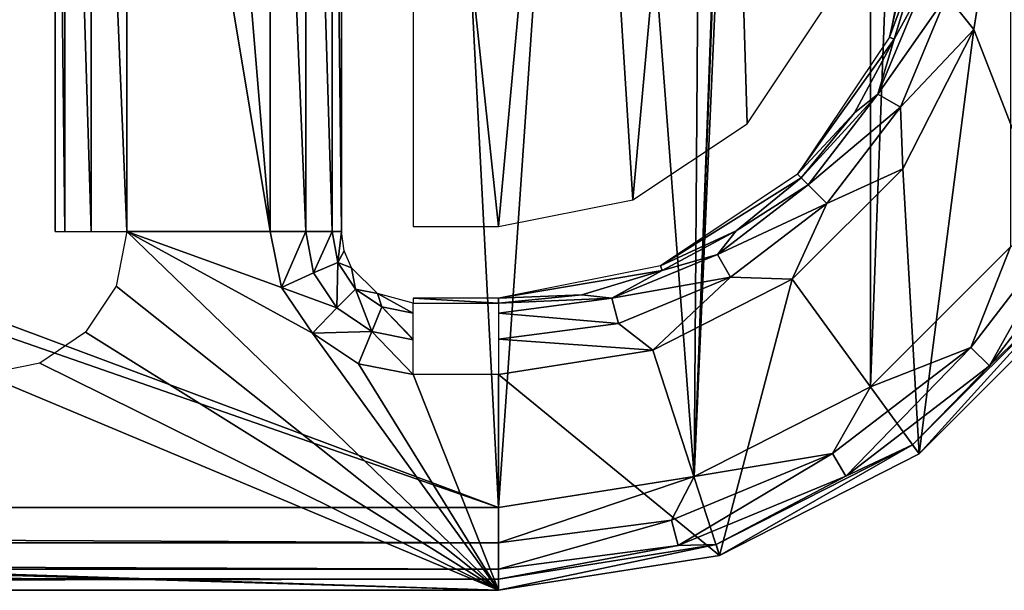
# Model space of a CAD drawing. Header units: millimetres. Extents: x -75 to 75, y -5 to 37.
# Tile 103 of 161: x 21.65 to 28.53, y -5 to -1.01. Entities that reach past the tile are written whole.
import ezdxf

# ---------------------------------------------------------------- set-up
doc = ezdxf.new("R2010")
doc.units = ezdxf.units.MM
doc.header["$LTSCALE"] = 81.481481
for name, color, linetype in [('352', 7, 'CONTINUOUS'), ('353', 7, 'CONTINUOUS'), ('359', 7, 'CONTINUOUS'), ('360', 7, 'CONTINUOUS'), ('369', 7, 'CONTINUOUS'), ('373', 7, 'CONTINUOUS'), ('374', 7, 'CONTINUOUS'), ('409', 7, 'CONTINUOUS'), ('410', 7, 'CONTINUOUS'), ('453', 7, 'CONTINUOUS'), ('454', 7, 'CONTINUOUS'), ('496', 7, 'CONTINUOUS'), ('497', 7, 'CONTINUOUS'), ('498', 7, 'CONTINUOUS'), ('515', 7, 'CONTINUOUS')]:
    doc.layers.add(name, color=color, linetype=linetype)

msp = doc.modelspace()

# ---------------------------------------------------------------- linework, layer by layer
at = {"layer": '352', "color": 251, "linetype": 'Continuous', "true_color": 0x464b4f}
for points in [[(29.0451, -2.9389, 165.5), (29.0451, 22.9389, 165.5), (28.491, 20, 165.5), (29.0451, -2.9389, 165.5)], [(28.491, 14.2817, 165.5), (29.0451, -2.9389, 165.5), (28.491, 20, 165.5), (28.491, 14.2817, 165.5)], [(29.0451, -2.9389, 165.5), (28.491, 14.2817, 165.5), (28.491, 5.7183, 165.5), (29.0451, -2.9389, 165.5)], [(23.4039, -2.4909, 165.5), (22.7122, 5.8088, 165.5), (22.4039, 3.5418, 165.5), (23.4039, -2.4909, 165.5)], [(23.4039, 3.5418, 165.5), (22.7122, 5.8088, 165.5), (23.4039, -2.4909, 165.5), (23.4039, 3.5418, 165.5)], [(28.491, 0, 165.5), (29.0451, -2.9389, 165.5), (28.491, 5.7183, 165.5), (28.491, 0, 165.5)], [(22.4039, -2.4909, 165.5), (23.4039, -2.4909, 165.5), (22.4039, 3.5418, 165.5), (22.4039, -2.4909, 165.5)], [(28.3202, -1.0786, 165.5), (29.0451, -2.9389, 165.5), (28.491, 0, 165.5), (28.3202, -1.0786, 165.5)], [(27.8244, -2.0519, 165.5), (27.9389, -4.0451, 165.5), (28.3202, -1.0786, 165.5), (27.8244, -2.0519, 165.5)], [(27.9389, -4.0451, 165.5), (29.0451, -2.9389, 165.5), (28.3202, -1.0786, 165.5), (27.9389, -4.0451, 165.5)], [(27.0519, -2.8244, 165.5), (27.9389, -4.0451, 165.5), (27.8244, -2.0519, 165.5), (27.0519, -2.8244, 165.5)], [(22.3285, -2.8719, 165.5), (25, -5, 165.5), (22.4039, -2.4909, 165.5), (22.3285, -2.8719, 165.5)], [(23.4833, -2.8815, 165.5), (23.4039, -2.4909, 165.5), (22.4039, -2.4909, 165.5), (23.4833, -2.8815, 165.5)], [(23.7005, -3.2017, 165.5), (23.4833, -2.8815, 165.5), (22.4039, -2.4909, 165.5), (23.7005, -3.2017, 165.5)], [(25, -5, 165.5), (23.7005, -3.2017, 165.5), (22.4039, -2.4909, 165.5), (25, -5, 165.5)], [(22.1149, -3.1942, 165.5), (25, -5, 165.5), (22.3285, -2.8719, 165.5), (22.1149, -3.1942, 165.5)], [(26.0786, -3.3202, 165.5), (26.5451, -4.7553, 165.5), (27.0519, -2.8244, 165.5), (26.0786, -3.3202, 165.5)], [(26.5451, -4.7553, 165.5), (27.9389, -4.0451, 165.5), (27.0519, -2.8244, 165.5), (26.5451, -4.7553, 165.5)], [(21.7949, -3.4114, 165.5), (25, -5, 165.5), (22.1149, -3.1942, 165.5), (21.7949, -3.4114, 165.5)], [(23.7005, -3.2017, 165.5), (25, -5, 165.5), (24.0227, -3.4155, 165.5), (23.7005, -3.2017, 165.5)], [(25, -3.491, 165.5), (26.5451, -4.7553, 165.5), (26.0786, -3.3202, 165.5), (25, -3.491, 165.5)], [(-24.4039, -3.491, 165.5), (25, -5, 165.5), (-24.0129, -3.4114, 165.5), (-24.4039, -3.491, 165.5)], [(-24.0129, -3.4114, 165.5), (25, -5, 165.5), (-21.4039, -3.491, 165.5), (-24.0129, -3.4114, 165.5)], [(21.4039, -3.491, 165.5), (25, -5, 165.5), (21.7949, -3.4114, 165.5), (21.4039, -3.491, 165.5)], [(24.0227, -3.4155, 165.5), (25, -5, 165.5), (24.4039, -3.491, 165.5), (24.0227, -3.4155, 165.5)], [(-25, -3.491, 165.5), (25, -5, 165.5), (-24.4039, -3.491, 165.5), (-25, -3.491, 165.5)], [(-25, -5, 165.5), (25, -5, 165.5), (-25, -3.491, 165.5), (-25, -5, 165.5)], [(-21.4039, -3.491, 165.5), (25, -5, 165.5), (21.4039, -3.491, 165.5), (-21.4039, -3.491, 165.5)], [(24.4039, -3.491, 165.5), (25, -5, 165.5), (25, -3.491, 165.5), (24.4039, -3.491, 165.5)], [(25, -5, 165.5), (26.5451, -4.7553, 165.5), (25, -3.491, 165.5), (25, -5, 165.5)]]:
    msp.add_3dface(points, dxfattribs=at)
at = {"layer": '353', "color": 251, "linetype": 'Continuous', "true_color": 0x464b4f}
for points in [[(26.3661, -4.205, 160.5), (27.5988, 23.577, 160.5), (27.5988, -3.577, 160.5), (26.3661, -4.205, 160.5)], [(26.9125, 10, 160.5), (27.5988, 23.577, 160.5), (26.3661, -4.205, 160.5), (26.9125, 10, 160.5)], [(27.5988, 23.577, 160.5), (28.577, 22.5988, 160.5), (27.5988, -3.577, 160.5), (27.5988, 23.577, 160.5)], [(27.5988, -3.577, 160.5), (28.577, 22.5988, 160.5), (28.577, -2.5988, 160.5), (27.5988, -3.577, 160.5)], [(26.8001, 7.5428, 160.5), (26.9125, 10, 160.5), (26.3661, -4.205, 160.5), (26.8001, 7.5428, 160.5)], [(26.4429, 6.2318, 160.5), (26.8001, 7.5428, 160.5), (26.3661, -4.205, 160.5), (26.4429, 6.2318, 160.5)], [(25.6589, 5.122, 160.5), (26.4429, 6.2318, 160.5), (26.3661, -4.205, 160.5), (25.6589, 5.122, 160.5)], [(24.5426, 4.3472, 160.5), (25.6589, 5.122, 160.5), (25, -4.4214, 160.5), (24.5426, 4.3472, 160.5)], [(25, -4.4214, 160.5), (25.6589, 5.122, 160.5), (26.3661, -4.205, 160.5), (25, -4.4214, 160.5)], [(24.5426, 4.3472, 160.5), (25, -4.4214, 160.5), (16.1132, -1.098, 160.5), (24.5426, 4.3472, 160.5)], [(16.4695, -0.8606, 160.5), (24.5426, 4.3472, 160.5), (16.1132, -1.098, 160.5), (16.4695, -0.8606, 160.5)], [(16.1132, -1.098, 160.5), (25, -4.4214, 160.5), (15.6931, -1.1814, 160.5), (16.1132, -1.098, 160.5)], [(25, -4.4214, 160.5), (-25, -4.4214, 160.5), (15.6931, -1.1814, 160.5), (25, -4.4214, 160.5)]]:
    msp.add_3dface(points, dxfattribs=at)
at = {"layer": '359', "color": 251, "linetype": 'Continuous', "true_color": 0x464b4f}
for points in [[(28.9814, -2.8927, 160.9913), (27.9389, -4.0451, 165.5), (27.8927, -3.9814, 160.9913), (28.9814, -2.8927, 160.9913)], [(29.0451, -2.9389, 165.5), (27.9389, -4.0451, 165.5), (28.9814, -2.8927, 160.9913), (29.0451, -2.9389, 165.5)], [(27.8927, -3.9814, 160.9913), (26.5451, -4.7553, 165.5), (26.5208, -4.6804, 160.9913), (27.8927, -3.9814, 160.9913)], [(27.9389, -4.0451, 165.5), (26.5451, -4.7553, 165.5), (27.8927, -3.9814, 160.9913), (27.9389, -4.0451, 165.5)], [(26.5208, -4.6804, 160.9913), (25, -5, 165.5), (25, -4.9213, 160.9913), (26.5208, -4.6804, 160.9913)], [(26.5451, -4.7553, 165.5), (25, -5, 165.5), (26.5208, -4.6804, 160.9913), (26.5451, -4.7553, 165.5)]]:
    msp.add_3dface(points, dxfattribs=at)
at = {"layer": '360', "color": 251, "linetype": 'Continuous', "true_color": 0x464b4f}
for points in [[(25, -4.9213, 160.9913), (-25, -5, 165.5), (-25, -4.9213, 160.9913), (25, -4.9213, 160.9913)], [(25, -5, 165.5), (-25, -5, 165.5), (25, -4.9213, 160.9913), (25, -5, 165.5)]]:
    msp.add_3dface(points, dxfattribs=at)
at = {"layer": '369', "color": 251, "linetype": 'Continuous', "true_color": 0x464b4f}
for points in [[(25.5649, 3.6847, 162.5), (25.9398, -2.2691, 162.5), (26.5507, 4.5013, 162.5), (25.5649, 3.6847, 162.5)], [(25.9398, -2.2691, 162.5), (26.7366, -1.7366, 162.5), (26.5507, 4.5013, 162.5), (25.9398, -2.2691, 162.5)], [(26.7366, -1.7366, 162.5), (27.2691, -0.9398, 162.5), (26.5507, 4.5013, 162.5), (26.7366, -1.7366, 162.5)], [(24.4039, 3.1461, 162.5), (25, -2.456, 162.5), (25.5649, 3.6847, 162.5), (24.4039, 3.1461, 162.5)], [(25, -2.456, 162.5), (25.9398, -2.2691, 162.5), (25.5649, 3.6847, 162.5), (25, -2.456, 162.5)], [(24.4039, -2.456, 162.5), (25, -2.456, 162.5), (24.4039, 3.1461, 162.5), (24.4039, -2.456, 162.5)]]:
    msp.add_3dface(points, dxfattribs=at)
at = {"layer": '373', "color": 251, "linetype": 'Continuous', "true_color": 0x464b4f}
for points in [[(27.9336, -0.5835, 165.0087), (27.9911, 0, 165.0087), (27.7309, -1.1312, 162.9913), (27.9336, -0.5835, 165.0087)], [(27.9911, 0, 165.0087), (27.9559, 0, 162.9913), (27.7309, -1.1312, 162.9913), (27.9911, 0, 165.0087)], [(27.7634, -1.1447, 165.0087), (27.9336, -0.5835, 165.0087), (27.7309, -1.1312, 162.9913), (27.7634, -1.1447, 165.0087)], [(27.0901, -2.0901, 162.9913), (27.7634, -1.1447, 165.0087), (27.7309, -1.1312, 162.9913), (27.0901, -2.0901, 162.9913)], [(27.487, -1.6618, 165.0087), (27.7634, -1.1447, 165.0087), (27.0901, -2.0901, 162.9913), (27.487, -1.6618, 165.0087)], [(27.115, -2.115, 165.0087), (27.487, -1.6618, 165.0087), (27.0901, -2.0901, 162.9913), (27.115, -2.115, 165.0087)], [(26.1312, -2.7309, 162.9913), (27.115, -2.115, 165.0087), (27.0901, -2.0901, 162.9913), (26.1312, -2.7309, 162.9913)], [(26.6618, -2.487, 165.0087), (27.115, -2.115, 165.0087), (26.1312, -2.7309, 162.9913), (26.6618, -2.487, 165.0087)], [(26.1447, -2.7634, 165.0087), (26.6618, -2.487, 165.0087), (26.1312, -2.7309, 162.9913), (26.1447, -2.7634, 165.0087)], [(25, -2.9559, 162.9913), (26.1447, -2.7634, 165.0087), (26.1312, -2.7309, 162.9913), (25, -2.9559, 162.9913)], [(25.5835, -2.9336, 165.0087), (26.1447, -2.7634, 165.0087), (25, -2.9559, 162.9913), (25.5835, -2.9336, 165.0087)], [(25, -2.9911, 165.0087), (25.5835, -2.9336, 165.0087), (25, -2.9559, 162.9913), (25, -2.9911, 165.0087)]]:
    msp.add_3dface(points, dxfattribs=at)
at = {"layer": '374', "color": 251, "linetype": 'Continuous', "true_color": 0x464b4f}
for points in [[(24.4039, -2.9911, 165.0087), (25, -2.9911, 165.0087), (24.4039, -2.9559, 162.9913), (24.4039, -2.9911, 165.0087)], [(25, -2.9911, 165.0087), (25, -2.9559, 162.9913), (24.4039, -2.9559, 162.9913), (25, -2.9911, 165.0087)]]:
    msp.add_3dface(points, dxfattribs=at)
at = {"layer": '409', "color": 251, "linetype": 'Continuous', "true_color": 0x464b4f}
for points in [[(-25, -4.6686, 160.5654), (-25, -4.4214, 160.5), (25, -4.6686, 160.5654), (-25, -4.6686, 160.5654)], [(-25, -4.4214, 160.5), (25, -4.4214, 160.5), (25, -4.6686, 160.5654), (-25, -4.4214, 160.5)], [(-25, -4.8515, 160.745), (-25, -4.6686, 160.5654), (25, -4.8515, 160.745), (-25, -4.8515, 160.745)], [(25, -4.8515, 160.745), (-25, -4.6686, 160.5654), (25, -4.6686, 160.5654), (25, -4.8515, 160.745)], [(25, -4.9213, 160.9913), (-25, -4.9213, 160.9913), (-25, -4.8515, 160.745), (25, -4.9213, 160.9913)], [(25, -4.9213, 160.9913), (-25, -4.8515, 160.745), (25, -4.8515, 160.745), (25, -4.9213, 160.9913)]]:
    msp.add_3dface(points, dxfattribs=at)
at = {"layer": '410', "color": 251, "linetype": 'Continuous', "true_color": 0x464b4f}
for points in [[(28.3012, -3.3012, 160.5654), (29.0432, -2.3343, 160.5654), (28.4305, -3.4305, 160.745), (28.3012, -3.3012, 160.5654)], [(28.3012, -3.3012, 160.5654), (28.577, -2.5988, 160.5), (29.0432, -2.3343, 160.5654), (28.3012, -3.3012, 160.5654)], [(28.4305, -3.4305, 160.745), (29.0432, -2.3343, 160.5654), (29.2015, -2.4257, 160.745), (28.4305, -3.4305, 160.745)], [(28.9814, -2.8927, 160.9913), (28.4305, -3.4305, 160.745), (29.2015, -2.4257, 160.745), (28.9814, -2.8927, 160.9913)], [(27.5988, -3.577, 160.5), (28.577, -2.5988, 160.5), (28.3012, -3.3012, 160.5654), (27.5988, -3.577, 160.5)], [(28.9814, -2.8927, 160.9913), (27.8927, -3.9814, 160.9913), (28.4305, -3.4305, 160.745), (28.9814, -2.8927, 160.9913)], [(27.3343, -4.0432, 160.5654), (28.3012, -3.3012, 160.5654), (27.4257, -4.2015, 160.745), (27.3343, -4.0432, 160.5654)], [(27.3343, -4.0432, 160.5654), (27.5988, -3.577, 160.5), (28.3012, -3.3012, 160.5654), (27.3343, -4.0432, 160.5654)], [(27.4257, -4.2015, 160.745), (28.3012, -3.3012, 160.5654), (28.4305, -3.4305, 160.745), (27.4257, -4.2015, 160.745)], [(27.8927, -3.9814, 160.9913), (27.4257, -4.2015, 160.745), (28.4305, -3.4305, 160.745), (27.8927, -3.9814, 160.9913)], [(26.3661, -4.205, 160.5), (27.5988, -3.577, 160.5), (27.3343, -4.0432, 160.5654), (26.3661, -4.205, 160.5)], [(27.8927, -3.9814, 160.9913), (26.5208, -4.6804, 160.9913), (27.4257, -4.2015, 160.745), (27.8927, -3.9814, 160.9913)], [(26.2083, -4.5095, 160.5654), (27.3343, -4.0432, 160.5654), (26.2556, -4.6861, 160.745), (26.2083, -4.5095, 160.5654)], [(26.2083, -4.5095, 160.5654), (26.3661, -4.205, 160.5), (27.3343, -4.0432, 160.5654), (26.2083, -4.5095, 160.5654)], [(26.2556, -4.6861, 160.745), (27.3343, -4.0432, 160.5654), (27.4257, -4.2015, 160.745), (26.2556, -4.6861, 160.745)], [(25, -4.6686, 160.5654), (26.3661, -4.205, 160.5), (26.2083, -4.5095, 160.5654), (25, -4.6686, 160.5654)], [(25, -4.4214, 160.5), (26.3661, -4.205, 160.5), (25, -4.6686, 160.5654), (25, -4.4214, 160.5)], [(26.5208, -4.6804, 160.9913), (26.2556, -4.6861, 160.745), (27.4257, -4.2015, 160.745), (26.5208, -4.6804, 160.9913)], [(25, -4.8515, 160.745), (26.2083, -4.5095, 160.5654), (26.2556, -4.6861, 160.745), (25, -4.8515, 160.745)], [(25, -4.8515, 160.745), (25, -4.6686, 160.5654), (26.2083, -4.5095, 160.5654), (25, -4.8515, 160.745)], [(26.5208, -4.6804, 160.9913), (25, -4.9213, 160.9913), (26.2556, -4.6861, 160.745), (26.5208, -4.6804, 160.9913)], [(25, -4.9213, 160.9913), (25, -4.8515, 160.745), (26.2556, -4.6861, 160.745), (25, -4.9213, 160.9913)]]:
    msp.add_3dface(points, dxfattribs=at)
at = {"layer": '453', "color": 251, "linetype": 'Continuous', "true_color": 0x464b4f}
for points in [[(23.9039, 3.5418, 165), (23.9039, -2.4909, 165), (23.9039, 3.5254, 164.1108), (23.9039, 3.5418, 165)], [(23.9039, 3.5254, 164.1108), (23.9039, -2.4909, 165), (23.9039, 3.5102, 163.2847), (23.9039, 3.5254, 164.1108)], [(23.9039, 3.5102, 163.2847), (23.9039, -2.4909, 165), (23.9039, 3.3846, 163.141), (23.9039, 3.5102, 163.2847)], [(23.9039, -2.4909, 165), (23.9039, 3.2616, 163), (23.9039, 3.3846, 163.141), (23.9039, -2.4909, 165)], [(23.9039, -2.456, 163), (23.9039, 3.2616, 163), (23.9039, -2.4909, 165), (23.9039, -2.456, 163)]]:
    msp.add_3dface(points, dxfattribs=at)
at = {"layer": '454', "color": 251, "linetype": 'Continuous', "true_color": 0x464b4f}
for points in [[(21.9039, -2.456, 163), (21.9039, 3.5418, 165), (21.9039, 3.2616, 163), (21.9039, -2.456, 163)], [(21.9039, -2.4909, 165), (21.9039, 3.5418, 165), (21.9039, -2.456, 163), (21.9039, -2.4909, 165)]]:
    msp.add_3dface(points, dxfattribs=at)
at = {"layer": '496', "color": 251, "linetype": 'Continuous', "true_color": 0x464b4f}
for points in [[(23.6539, 3.5418, 165.433), (23.4039, 3.5418, 165.5), (23.6539, -2.4909, 165.433), (23.6539, 3.5418, 165.433)], [(23.4039, 3.5418, 165.5), (23.4039, -2.4909, 165.5), (23.6539, -2.4909, 165.433), (23.4039, 3.5418, 165.5)], [(23.8371, -2.4909, 165.2498), (23.6539, 3.5418, 165.433), (23.6539, -2.4909, 165.433), (23.8371, -2.4909, 165.2498)], [(23.8369, 3.5418, 165.25), (23.6539, 3.5418, 165.433), (23.8371, -2.4909, 165.2498), (23.8369, 3.5418, 165.25)], [(23.9039, -2.4909, 165), (23.8369, 3.5418, 165.25), (23.8371, -2.4909, 165.2498), (23.9039, -2.4909, 165)], [(23.9039, -2.4909, 165), (23.9039, 3.5418, 165), (23.8369, 3.5418, 165.25), (23.9039, -2.4909, 165)]]:
    msp.add_3dface(points, dxfattribs=at)
at = {"layer": '497', "color": 251, "linetype": 'Continuous', "true_color": 0x464b4f}
for points in [[(23.4039, -2.4909, 165.5), (23.4833, -2.8815, 165.5), (23.6539, -2.4909, 165.433), (23.4039, -2.4909, 165.5)], [(23.6539, -2.4909, 165.433), (23.4833, -2.8815, 165.5), (23.7083, -2.7791, 165.4347), (23.6539, -2.4909, 165.433)], [(23.8371, -2.4909, 165.2498), (23.6539, -2.4909, 165.433), (23.7083, -2.7791, 165.4347), (23.8371, -2.4909, 165.2498)], [(23.8371, -2.4909, 165.2498), (23.7083, -2.7791, 165.4347), (23.8787, -2.7085, 165.2527), (23.8371, -2.4909, 165.2498)], [(23.9039, -2.4909, 165), (23.8371, -2.4909, 165.2498), (23.8787, -2.7085, 165.2527), (23.9039, -2.4909, 165)], [(23.9039, -2.4909, 165), (23.8787, -2.7085, 165.2527), (23.9222, -2.6249, 165.0023), (23.9039, -2.4909, 165)], [(23.9222, -2.6249, 165.0023), (23.8787, -2.7085, 165.2527), (23.9728, -2.7443, 165.0044), (23.9222, -2.6249, 165.0023)], [(23.7083, -2.7791, 165.4347), (23.8698, -3.0251, 165.4361), (23.8787, -2.7085, 165.2527), (23.7083, -2.7791, 165.4347)], [(23.8787, -2.7085, 165.2527), (23.8698, -3.0251, 165.4361), (24.0009, -2.894, 165.2551), (23.8787, -2.7085, 165.2527)], [(23.8787, -2.7085, 165.2527), (24.0009, -2.894, 165.2551), (23.9728, -2.7443, 165.0044), (23.8787, -2.7085, 165.2527)], [(23.9728, -2.7443, 165.0044), (24.0009, -2.894, 165.2551), (24.1551, -2.9248, 165.0076), (23.9728, -2.7443, 165.0044)], [(23.7083, -2.7791, 165.4347), (23.4833, -2.8815, 165.5), (23.8698, -3.0251, 165.4361), (23.7083, -2.7791, 165.4347)], [(23.4833, -2.8815, 165.5), (23.7005, -3.2017, 165.5), (23.8698, -3.0251, 165.4361), (23.4833, -2.8815, 165.5)], [(23.8698, -3.0251, 165.4361), (24.1142, -3.1904, 165.437), (24.0009, -2.894, 165.2551), (23.8698, -3.0251, 165.4361)], [(24.0009, -2.894, 165.2551), (24.1142, -3.1904, 165.437), (24.1854, -3.0185, 165.2567), (24.0009, -2.894, 165.2551)], [(24.0009, -2.894, 165.2551), (24.1854, -3.0185, 165.2567), (24.1551, -2.9248, 165.0076), (24.0009, -2.894, 165.2551)], [(24.1551, -2.9248, 165.0076), (24.4039, -3.0623, 165.2573), (24.4039, -3.061, 165.255), (24.1551, -2.9248, 165.0076)], [(24.4039, -2.9911, 165.0087), (24.1551, -2.9248, 165.0076), (24.4039, -3.061, 165.255), (24.4039, -2.9911, 165.0087)], [(24.1854, -3.0185, 165.2567), (24.4039, -3.0623, 165.2573), (24.1551, -2.9248, 165.0076), (24.1854, -3.0185, 165.2567)], [(23.8698, -3.0251, 165.4361), (23.7005, -3.2017, 165.5), (24.1142, -3.1904, 165.437), (23.8698, -3.0251, 165.4361)], [(24.1142, -3.1904, 165.437), (24.4039, -3.2486, 165.4373), (24.1854, -3.0185, 165.2567), (24.1142, -3.1904, 165.437)], [(24.1854, -3.0185, 165.2567), (24.4039, -3.2486, 165.4373), (24.4039, -3.2436, 165.4345), (24.1854, -3.0185, 165.2567)], [(24.4039, -3.0623, 165.2573), (24.1854, -3.0185, 165.2567), (24.4039, -3.2436, 165.4345), (24.4039, -3.0623, 165.2573)], [(23.7005, -3.2017, 165.5), (24.0227, -3.4155, 165.5), (24.1142, -3.1904, 165.437), (23.7005, -3.2017, 165.5)], [(24.0227, -3.4155, 165.5), (24.4039, -3.491, 165.5), (24.1142, -3.1904, 165.437), (24.0227, -3.4155, 165.5)], [(24.1142, -3.1904, 165.437), (24.4039, -3.491, 165.5), (24.4039, -3.2486, 165.4373), (24.1142, -3.1904, 165.437)]]:
    msp.add_3dface(points, dxfattribs=at)
at = {"layer": '498', "color": 251, "linetype": 'Continuous', "true_color": 0x464b4f}
for points in [[(28.3202, -1.0786, 165.5), (28.491, 0, 165.5), (28.1333, -0.8396, 165.4346), (28.3202, -1.0786, 165.5)], [(27.9336, -0.5835, 165.0087), (27.7634, -1.1447, 165.0087), (27.9567, -0.7922, 165.255), (27.9336, -0.5835, 165.0087)], [(27.6509, -1.5305, 165.255), (28.1333, -0.8396, 165.4346), (27.9567, -0.7922, 165.255), (27.6509, -1.5305, 165.255)], [(27.7634, -1.1447, 165.0087), (27.6509, -1.5305, 165.255), (27.9567, -0.7922, 165.255), (27.7634, -1.1447, 165.0087)], [(27.8092, -1.6219, 165.4346), (28.1333, -0.8396, 165.4346), (27.6509, -1.5305, 165.255), (27.8092, -1.6219, 165.4346)], [(27.8092, -1.6219, 165.4346), (28.3202, -1.0786, 165.5), (28.1333, -0.8396, 165.4346), (27.8092, -1.6219, 165.4346)], [(27.8244, -2.0519, 165.5), (28.3202, -1.0786, 165.5), (27.8092, -1.6219, 165.4346), (27.8244, -2.0519, 165.5)], [(27.7634, -1.1447, 165.0087), (27.487, -1.6618, 165.0087), (27.6509, -1.5305, 165.255), (27.7634, -1.1447, 165.0087)], [(27.487, -1.6618, 165.0087), (27.115, -2.115, 165.0087), (27.6509, -1.5305, 165.255), (27.487, -1.6618, 165.0087)], [(27.115, -2.115, 165.0087), (27.1644, -2.1644, 165.255), (27.6509, -1.5305, 165.255), (27.115, -2.115, 165.0087)], [(27.1644, -2.1644, 165.255), (27.8092, -1.6219, 165.4346), (27.6509, -1.5305, 165.255), (27.1644, -2.1644, 165.255)], [(27.2937, -2.2937, 165.4346), (27.8092, -1.6219, 165.4346), (27.1644, -2.1644, 165.255), (27.2937, -2.2937, 165.4346)], [(27.2937, -2.2937, 165.4346), (27.8244, -2.0519, 165.5), (27.8092, -1.6219, 165.4346), (27.2937, -2.2937, 165.4346)], [(27.0519, -2.8244, 165.5), (27.8244, -2.0519, 165.5), (27.2937, -2.2937, 165.4346), (27.0519, -2.8244, 165.5)], [(27.115, -2.115, 165.0087), (26.6618, -2.487, 165.0087), (27.1644, -2.1644, 165.255), (27.115, -2.115, 165.0087)], [(26.5305, -2.6509, 165.255), (27.2937, -2.2937, 165.4346), (27.1644, -2.1644, 165.255), (26.5305, -2.6509, 165.255)], [(26.6618, -2.487, 165.0087), (26.5305, -2.6509, 165.255), (27.1644, -2.1644, 165.255), (26.6618, -2.487, 165.0087)], [(26.6219, -2.8092, 165.4346), (27.2937, -2.2937, 165.4346), (26.5305, -2.6509, 165.255), (26.6219, -2.8092, 165.4346)], [(26.6219, -2.8092, 165.4346), (27.0519, -2.8244, 165.5), (27.2937, -2.2937, 165.4346), (26.6219, -2.8092, 165.4346)], [(26.6618, -2.487, 165.0087), (26.1447, -2.7634, 165.0087), (26.5305, -2.6509, 165.255), (26.6618, -2.487, 165.0087)], [(25.7922, -2.9567, 165.255), (26.6219, -2.8092, 165.4346), (26.5305, -2.6509, 165.255), (25.7922, -2.9567, 165.255)], [(26.1447, -2.7634, 165.0087), (25.7922, -2.9567, 165.255), (26.5305, -2.6509, 165.255), (26.1447, -2.7634, 165.0087)], [(26.1447, -2.7634, 165.0087), (25.5835, -2.9336, 165.0087), (25.7922, -2.9567, 165.255), (26.1447, -2.7634, 165.0087)], [(25.8396, -3.1333, 165.4346), (26.6219, -2.8092, 165.4346), (25.7922, -2.9567, 165.255), (25.8396, -3.1333, 165.4346)], [(25.8396, -3.1333, 165.4346), (26.0786, -3.3202, 165.5), (26.6219, -2.8092, 165.4346), (25.8396, -3.1333, 165.4346)], [(26.0786, -3.3202, 165.5), (27.0519, -2.8244, 165.5), (26.6219, -2.8092, 165.4346), (26.0786, -3.3202, 165.5)], [(25.5835, -2.9336, 165.0087), (25, -2.9911, 165.0087), (25.7922, -2.9567, 165.255), (25.5835, -2.9336, 165.0087)], [(25, -3.061, 165.255), (25.8396, -3.1333, 165.4346), (25.7922, -2.9567, 165.255), (25, -3.061, 165.255)], [(25, -2.9911, 165.0087), (25, -3.061, 165.255), (25.7922, -2.9567, 165.255), (25, -2.9911, 165.0087)], [(25, -3.2438, 165.4346), (25.8396, -3.1333, 165.4346), (25, -3.061, 165.255), (25, -3.2438, 165.4346)], [(25, -3.2438, 165.4346), (26.0786, -3.3202, 165.5), (25.8396, -3.1333, 165.4346), (25, -3.2438, 165.4346)], [(25, -3.491, 165.5), (26.0786, -3.3202, 165.5), (25, -3.2438, 165.4346), (25, -3.491, 165.5)]]:
    msp.add_3dface(points, dxfattribs=at)
at = {"layer": '515', "color": 251, "linetype": 'Continuous', "true_color": 0x464b4f}
for points in [[(21.9039, 3.5418, 165), (21.9709, -2.4909, 165.25), (21.9709, 3.5418, 165.25), (21.9039, 3.5418, 165)], [(21.9039, 3.5418, 165), (21.9039, -2.4909, 165), (21.9709, -2.4909, 165.25), (21.9039, 3.5418, 165)], [(21.9709, 3.5418, 165.25), (22.1539, -2.4909, 165.433), (22.1539, 3.5418, 165.433), (21.9709, 3.5418, 165.25)], [(21.9709, -2.4909, 165.25), (22.1539, -2.4909, 165.433), (21.9709, 3.5418, 165.25), (21.9709, -2.4909, 165.25)], [(22.4039, -2.4909, 165.5), (22.4039, 3.5418, 165.5), (22.1539, 3.5418, 165.433), (22.4039, -2.4909, 165.5)], [(22.1539, -2.4909, 165.433), (22.4039, -2.4909, 165.5), (22.1539, 3.5418, 165.433), (22.1539, -2.4909, 165.433)]]:
    msp.add_3dface(points, dxfattribs=at)

doc.saveas('drawing.dxf')
